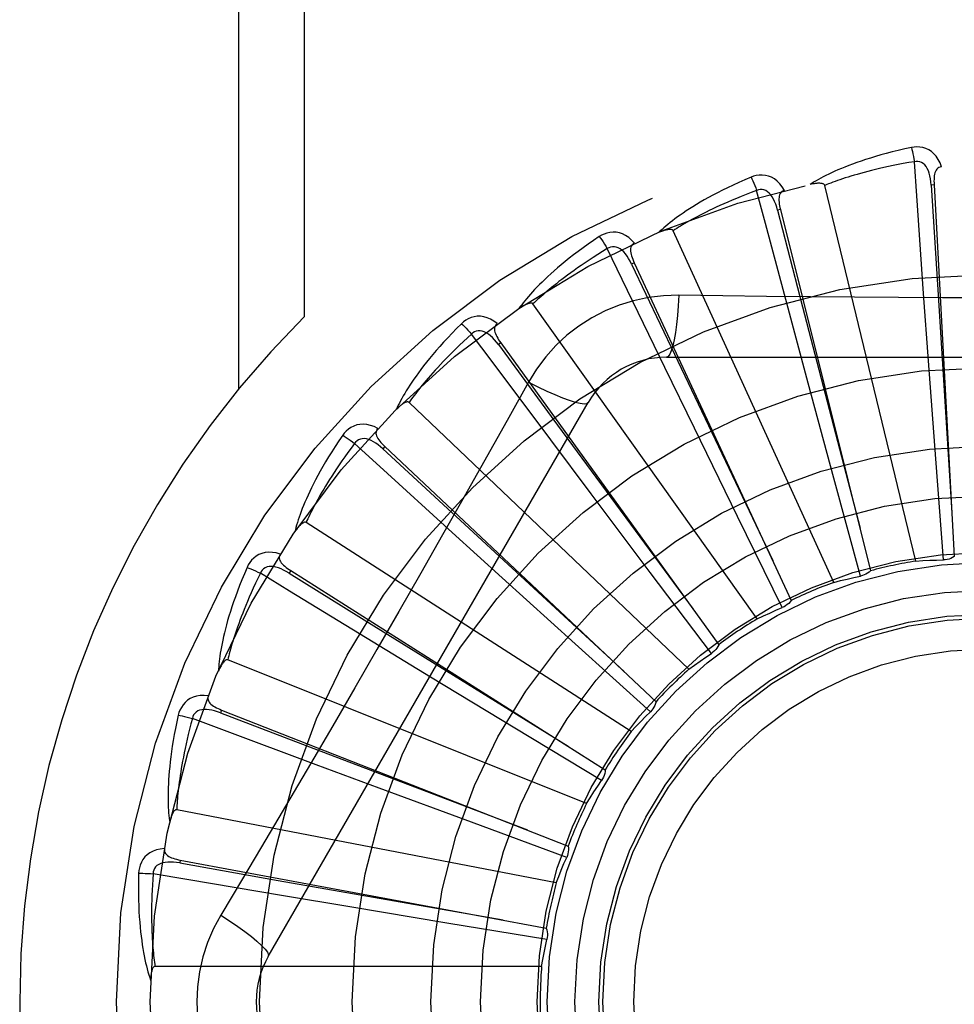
# Model space of a CAD drawing. Header units: inches. Extents: x 0 to 221, y 0 to 143.
# Tile 64 of 256: x 39.802 to 40.105, y 59.07 to 59.388. Entities that reach past the tile are written whole.
import ezdxf

# ---------------------------------------------------------------- set-up
doc = ezdxf.new("R2010")
doc.units = ezdxf.units.IN
doc.header["$LTSCALE"] = 12.1428571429
doc.header["$MEASUREMENT"] = 0
doc.linetypes.add('HIDDEN', pattern=[0.2, 0.1, -0.1])
doc.layers.add('LEFTHAND_DOOR_ASSEMBLY', color=7, linetype='CONTINUOUS')

msp = doc.modelspace()

# ---------------------------------------------------------------- linework, layer by layer
at = {"layer": 'LEFTHAND_DOOR_ASSEMBLY', "color": 8, "linetype": 'HIDDEN'}
for p, q in [((39.8731806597, 59.5405901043), (39.8731806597, 59.2685683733)), ((39.8943938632, 59.5405901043), (39.8943938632, 59.29195753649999)), ((40.092173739, 59.2130290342), (40.0627112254, 59.33447516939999)), ((40.0980445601, 59.3346412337), (40.0970863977, 59.3345886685)), ((40.098044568, 59.3346410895), (40.1045815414, 59.2144669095)), ((40.0483783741, 59.3266668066), (40.047447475, 59.326433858)), ((40.0483784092, 59.3266666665), (40.077540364, 59.2099013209)), ((40.0656289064, 59.2061412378), (40.0137149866, 59.3198168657)), ((40.001118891, 59.30943710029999), (40.0002489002, 59.3090321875)), ((40.0011189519, 59.3094369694), (40.0518518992, 59.20030066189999)), ((40.0962336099, 59.2778098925), (40.0946616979, 59.29950675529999)), ((40.0408672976, 59.1943542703), (39.9683782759, 59.2961508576)), ((40.0573555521, 59.27051975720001), (40.0517058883, 59.2915270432)), ((39.9579741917, 59.2835748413), (39.957196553, 59.283012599)), ((39.9579742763, 59.2835747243), (40.02844459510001, 59.1860119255)), ((40.0115255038, 59.2789234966), (40.2184094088, 59.2789234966)), ((40.0205597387, 59.2560036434), (40.0110365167, 59.27556209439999)), ((40.0985801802, 59.2461031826), (40.0962336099, 59.2778098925)), ((39.9669361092, 59.2709008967), (39.9600330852, 59.258525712)), ((40.0656602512, 59.2398301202), (40.0573555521, 59.27051975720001)), ((39.8828244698, 59.0851734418), (39.9862664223, 59.2643401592)), ((40.0187838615, 59.1780941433), (39.9283396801, 59.2643324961)), ((40.034522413, 59.2274402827), (40.0205597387, 59.2560036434)), ((39.920503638, 59.250014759), (39.9198464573, 59.249315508)), ((39.9205037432, 59.2500146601), (40.0081644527, 59.1675515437)), ((39.9871760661, 59.2347862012), (39.97412348, 59.2521889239)), ((40.1010605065, 59.2134024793), (40.0985801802, 59.2461031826)), ((40.0742844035, 59.2081897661), (40.0656602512, 59.2398301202)), ((40.0062920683, 59.2093814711), (39.9871760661, 59.2347862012)), ((40.0001767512, 59.1579485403), (39.8950462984, 59.2255117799)), ((40.048978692, 59.1980038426), (40.034522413, 59.2274402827)), ((39.9584111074, 59.2076342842), (39.9423009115, 59.2222522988)), ((39.8900615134, 59.2099698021), (39.8895485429, 59.20915881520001)), ((39.8900616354, 59.2099697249), (39.991744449, 59.1455867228)), ((40.0260579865, 59.1832128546), (40.0062920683, 59.2093814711)), ((39.9819895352, 59.1863063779), (39.9584111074, 59.2076342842)), ((39.935304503, 59.1755292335), (39.9167189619, 59.186834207)), ((40.0063507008, 59.164351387), (39.9819895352, 59.1863063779)), ((39.9857184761, 59.1346455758), (39.8697014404, 59.18109179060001)), ((39.9624931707, 59.1590489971), (39.935304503, 59.1755292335)), ((39.8677480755, 59.16488729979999), (39.8673978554, 59.1639938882)), ((39.8677482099, 59.1648872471), (39.9797780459, 59.1209113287)), ((39.9905691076, 59.14210114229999), (39.9624931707, 59.1590489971)), ((39.9186913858, 59.1396314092), (39.8983022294, 59.14721475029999)), ((39.9485076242, 59.1285944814), (39.9186913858, 59.1396314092)), ((39.9759315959, 59.1090274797), (39.8532211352, 59.1326779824)), ((39.9792835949, 59.1172663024), (39.9485076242, 59.1285944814)), ((39.8543697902, 59.1163966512), (39.8541949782, 59.1154531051)), ((39.8543699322, 59.1163966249), (39.9726977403, 59.0944171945)), ((39.9091721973, 59.10123825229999), (39.8877163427, 59.1048258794)), ((39.9405383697, 59.0960435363), (39.9091721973, 59.10123825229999)), ((39.9729020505, 59.0907444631), (39.9405383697, 59.0960435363)), ((39.9711698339, 59.0820201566), (39.846201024, 59.0820201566))]:
    msp.add_line(p, q, dxfattribs=at)
for points in [[(40.090717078, 59.3467067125), (40.0885378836, 59.3462387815), (40.0864582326, 59.3457622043), (40.0844797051, 59.3452803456), (40.0825958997, 59.3447940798), (40.0808023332, 59.34430430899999), (40.0790949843, 59.3438125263), (40.07746963, 59.34331962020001), (40.0759225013, 59.34282697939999), (40.0744496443, 59.3423355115), (40.0730474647, 59.3418465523), (40.0717121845, 59.34136103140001), (40.07044045, 59.3408803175), (40.0692283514, 59.3404059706), (40.0680738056, 59.3399377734), (40.0669739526, 59.3394760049), (40.0659273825, 59.3390200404), (40.0649324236, 59.3385689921), (40.063987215, 59.33812327), (40.0630901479, 59.3376825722), (40.0622389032, 59.3372477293), (40.0614313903, 59.3368191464), (40.0606653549, 59.33639753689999), (40.05993850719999, 59.3359841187), (40.0592488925, 59.3355775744), (40.0585936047, 59.3351765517), (40.0579733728, 59.33478200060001)], [(40.1004627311, 59.3404702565), (40.0999748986, 59.3417379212), (40.0994035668, 59.342864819), (40.0987456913, 59.3438587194), (40.0980083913, 59.3447099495), (40.0971941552, 59.3454184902), (40.0963146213, 59.3459834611), (40.095371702, 59.34640386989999), (40.0943981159, 59.3466909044), (40.0934186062, 59.3468448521), (40.092460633, 59.3468899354), (40.0915642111, 59.346845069), (40.090717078, 59.3467067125)], [(40.0907170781, 59.3467067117), (40.0908702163, 59.3461061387), (40.0910302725, 59.3454173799), (40.0911916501, 59.344663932), (40.0913523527, 59.3438550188), (40.0915102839, 59.3430001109), (40.091659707, 59.3421297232)], [(40.0916599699, 59.3421297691), (40.0898358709, 59.3418195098), (40.0880876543, 59.3415063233), (40.0864169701, 59.3411897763), (40.0848188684, 59.340871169), (40.08328993, 59.3405514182), (40.0818272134, 59.3402312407), (40.0804275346, 59.33991146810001), (40.079088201, 59.33959267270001), (40.0778062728, 59.3392755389), (40.0765793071, 59.3389605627), (40.0754046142, 59.3386483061), (40.074279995, 59.3383392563), (40.0732030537, 59.3380339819), (40.0721716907, 59.3377328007), (40.0711835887, 59.3374362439), (40.0702370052, 59.3371442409), (40.0693298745, 59.3368569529), (40.0684608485, 59.3365742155), (40.0676283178, 59.3362958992), (40.0668310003, 59.33602205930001), (40.0660675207, 59.3357526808), (40.0653365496, 59.3354878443), (40.064636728, 59.3352275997), (40.0639667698, 59.334972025), (40.0633247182, 59.3347212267), (40.0627112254, 59.33447516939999)], [(40.0970849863, 59.3345882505), (40.0969979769, 59.3356224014), (40.096867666, 59.336596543), (40.0966908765, 59.3375128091), (40.0964660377, 59.338367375), (40.09618864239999, 59.3391589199), (40.0958588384, 59.3398803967), (40.0954773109, 59.34052942), (40.0950420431, 59.3410883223), (40.0945528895, 59.3415387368), (40.0940155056, 59.3418799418), (40.0934332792, 59.3421038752), (40.0928311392, 59.3422173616), (40.0922380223, 59.3422256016), (40.0916556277, 59.3421294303)], [(40.0946616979, 59.29950675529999), (40.0924292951, 59.3311090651), (40.0916599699, 59.3421297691)], [(40.1004660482, 59.3404703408), (40.1000093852, 59.3404004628), (40.0996030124, 59.3402549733), (40.0992463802, 59.3400286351), (40.0989411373, 59.3397371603), (40.0986914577, 59.33939403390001), (40.0984892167, 59.3390007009), (40.0983289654, 59.338560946), (40.0982068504, 59.33808123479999), (40.0981187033, 59.3375678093), (40.0980600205, 59.33702512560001), (40.0980255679, 59.33645925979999), (40.098013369, 59.3358715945), (40.0980192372, 59.3352659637), (40.098044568, 59.3346410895)], [(40.0388999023, 59.33712751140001), (40.0368486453, 59.3362556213), (40.0348967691, 59.3353940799), (40.0330451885, 59.3345464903), (40.0312874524, 59.33371249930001), (40.0296189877, 59.3328921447), (40.0280355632, 59.3320861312), (40.0265328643, 59.33129453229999), (40.0251069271, 59.330517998), (40.0237536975, 59.3297566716), (40.02246939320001, 59.3290111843), (40.0212501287, 59.32828173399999), (40.0200923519, 59.3275690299), (40.0189919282, 59.3268738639), (40.0179468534, 59.3261956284), (40.0169542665, 59.3255340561), (40.016012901, 59.3248882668), (40.0151212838, 59.32425707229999), (40.0142775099, 59.323640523), (40.0134800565, 59.32303801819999), (40.0127264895, 59.3224499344), (40.0120146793, 59.3218762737), (40.0113422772, 59.32131731), (40.0107068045, 59.32077380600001), (40.0101065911, 59.32024409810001), (40.0095390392, 59.3197263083), (40.009004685, 59.31922150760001)], [(40.0496496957, 59.3328481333), (40.0489307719, 59.3340005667), (40.048156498, 59.33499897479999), (40.0473224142, 59.3358504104), (40.0464373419, 59.33654672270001), (40.0455037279, 59.3370883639), (40.0445331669, 59.3374766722), (40.0435277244, 59.337711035), (40.0425174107, 59.33780863), (40.0415264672, 59.33777442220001), (40.0405772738, 59.3376373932), (40.0397055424, 59.3374236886), (40.0388999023, 59.33712751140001)], [(40.0388999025, 59.3371275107), (40.0391639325, 59.3365667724), (40.0394514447, 59.3359207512), (40.03975249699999, 59.33521145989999), (40.0400633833, 59.334447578), (40.0403802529, 59.3336380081), (40.0406916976, 59.3328116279)], [(40.0406919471, 59.3328117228), (40.0389595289, 59.33216185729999), (40.0373021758, 59.3315234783), (40.0357215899, 59.3308964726), (40.0342126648, 59.3302811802), (40.0327718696, 59.3296778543), (40.0313961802, 59.3290866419), (40.0300823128, 59.328507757), (40.02882751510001, 59.32794125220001), (40.0276287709, 59.3273872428), (40.0264835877, 59.3268457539), (40.0253892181, 59.3263168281), (40.02434341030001, 59.3258005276), (40.0233437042, 59.3252969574), (40.0223879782, 59.3248060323), (40.0214738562, 59.3243278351), (40.0205996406, 59.3238619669), (40.0197632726, 59.323408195), (40.0189634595, 59.32296610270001), (40.0181986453, 59.3225352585), (40.017467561, 59.32211547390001), (40.0167688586, 59.3217064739), (40.0161012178, 59.3213080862), (40.0154632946, 59.3209201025), (40.0148538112, 59.3205423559), (40.0142708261, 59.3201745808), (40.0137149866, 59.3198168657)], [(40.0474461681, 59.3264331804), (40.0471650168, 59.3274321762), (40.0468527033, 59.3283640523), (40.0465057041, 59.3292303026), (40.0461232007, 59.3300268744), (40.0457010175, 59.3307516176), (40.0452406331, 59.3313976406), (40.0447431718, 59.3319627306), (40.0442099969, 59.3324291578), (40.0436444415, 59.3327788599), (40.0430521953, 59.3330121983), (40.0424381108, 59.3331218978), (40.0418253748, 59.33311937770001), (40.0412414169, 59.3330152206), (40.0406877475, 59.3328105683)], [(40.0517058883, 59.2915270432), (40.0435330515, 59.322135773), (40.0406919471, 59.3328117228)], [(40.0496536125, 59.3328491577), (40.0492180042, 59.3326939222), (40.0488462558, 59.3324740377), (40.048538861, 59.332184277), (40.0482943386, 59.3318403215), (40.048114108, 59.3314561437), (40.0479899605, 59.33103164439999), (40.0479158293, 59.3305695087), (40.0478867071, 59.3300753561), (40.0478973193, 59.3295545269), (40.0479424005, 59.3290105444), (40.0480156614, 59.3284483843), (40.0481148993, 59.32786903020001), (40.0482352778, 59.3272754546), (40.0483784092, 59.3266666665)], [(40.0627112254, 59.33447516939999), (40.0626395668, 59.3346325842), (40.062534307, 59.3347645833), (40.0623918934, 59.33486946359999), (40.0622229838, 59.3349523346), (40.0620363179, 59.33501698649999), (40.061834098, 59.3350656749), (40.0616217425, 59.335101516), (40.061398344, 59.3351257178), (40.0611645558, 59.33514039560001), (40.0609211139, 59.3351459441), (40.0606688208, 59.335143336), (40.0604081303, 59.3351329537), (40.0601401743, 59.3351155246), (40.0598637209, 59.3350909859), (40.0595782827, 59.335059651), (40.0592827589, 59.3350211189), (40.0589762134, 59.3349754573), (40.0586576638, 59.3349215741), (40.0583256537, 59.3348582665), (40.0579806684, 59.3347859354)], [(40.0970863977, 59.3345886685), (40.0991154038, 59.3023833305), (40.103828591, 59.228648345)], [(40.047447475, 59.326433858), (40.0555347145, 59.29519450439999), (40.074117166, 59.2236839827)], [(40.0137149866, 59.3198168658), (40.01361483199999, 59.3199578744), (40.0134864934, 59.3200675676), (40.0133268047, 59.32014360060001), (40.0131452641, 59.3201930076), (40.012949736, 59.3202211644), (40.0127419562, 59.3202307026), (40.0125266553, 59.3202257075), (40.0123027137, 59.3202071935), (40.0120703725, 59.3201773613), (40.0118302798, 59.3201367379), (40.0115830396, 59.32008643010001), (40.011329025, 59.3200268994), (40.0110692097, 59.3199590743), (40.0108023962, 59.3198826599), (40.0105280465, 59.3197978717), (40.0102451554, 59.31970410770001), (40.0099528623, 59.3196012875), (40.0096501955, 59.3194880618), (40.0093357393, 59.319362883), (40.0090099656, 59.3192262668)], [(39.9898320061, 59.3179149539), (39.9879828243, 59.3166706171), (39.9862292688, 59.3154552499), (39.9845715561, 59.3142725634), (39.9830034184, 59.31312099), (39.9815203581, 59.3119997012), (39.9801180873, 59.3109085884), (39.9787923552, 59.3098469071), (39.9775391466, 59.3088145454), (39.9763544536, 59.3078108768), (39.9752344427, 59.3068358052), (39.9741752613, 59.3058887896), (39.9731732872, 59.3049698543), (39.9722243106, 59.30407899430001), (39.9713264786, 59.3032152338), (39.9704770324, 59.3023777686), (39.9696748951, 59.301565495), (39.9689188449, 59.3007769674), (39.9682070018, 59.3000118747), (39.9675379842, 59.2992693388), (39.9669093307, 59.2985492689), (39.9663189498, 59.2978512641), (39.9657644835, 59.2971751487), (39.9652433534, 59.2965212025), (39.9647542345, 59.295887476), (39.9642949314, 59.2952716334), (39.9638657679, 59.2946748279)], [(40.0011974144, 59.3157473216), (40.000273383, 59.3167428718), (39.9993241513, 59.317576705), (39.99834400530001, 59.31825490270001), (39.9973431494, 59.3187711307), (39.9963239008, 59.31912629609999), (39.9952973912, 59.3193239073), (39.9942657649, 59.31936375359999), (39.9932552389, 59.3192683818), (39.9922886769, 59.319047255), (39.9913825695, 59.3187330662), (39.9905670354, 59.3183582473), (39.9898320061, 59.3179149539)], [(39.9898320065, 59.3179149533), (39.9901973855, 59.3174143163), (39.9906019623, 59.3168343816), (39.9910318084, 59.3161948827), (39.9914816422, 59.31550364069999), (39.9919459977, 59.3147686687), (39.9924082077, 59.31401616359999)], [(39.9924084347, 59.314016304), (39.9908303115, 59.3130503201), (39.9893237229, 59.3121098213), (39.9878903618, 59.3111950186), (39.9865251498, 59.3103052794), (39.9852245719, 59.3094401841), (39.9839856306, 59.3085993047), (39.9828050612, 59.30778223), (39.981680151, 59.30698849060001), (39.9806079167, 59.3062176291), (39.979585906, 59.30546919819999), (39.9786114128, 59.30474272), (39.9776822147, 59.3040378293), (39.9767958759, 59.3033541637), (39.9759503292, 59.3026912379), (39.9751432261, 59.3020486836), (39.9743729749, 59.3014257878), (39.973637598, 59.3008219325), (39.972935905, 59.3002364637), (39.9722664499, 59.2996686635), (39.9716280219, 59.2991181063), (39.9710193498, 59.29858426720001), (39.9704391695, 59.298066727), (39.9698862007, 59.2975650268), (39.9693592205, 59.2970787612), (39.9688563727, 59.2966073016), (39.9683782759, 59.2961508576)], [(40.0002477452, 59.3090312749), (39.9997826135, 59.3099590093), (39.9992995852, 59.3108149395), (39.99879491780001, 59.3115998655), (39.9982685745, 59.312309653), (39.9977168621, 59.3129414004), (39.9971425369, 59.3134886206), (39.9965471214, 59.31394935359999), (39.99593530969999, 59.3143064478), (39.995313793, 59.31454279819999), (39.9946880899, 59.3146598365), (39.994064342, 59.3146513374), (39.9934631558, 59.3145329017), (39.9929094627, 59.3143201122), (39.9924045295, 59.3140143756)], [(40.0110365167, 59.27556209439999), (39.9972186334, 59.3040709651), (39.9924084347, 59.314016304)], [(40.0012004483, 59.31574862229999), (40.000802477, 59.31551403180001), (40.0004792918, 59.3152279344), (40.0002323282, 59.3148852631), (40.0000572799, 59.31450121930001), (39.9999530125, 59.3140898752), (39.9999114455, 59.3136495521), (39.9999261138, 59.3131817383), (39.9999910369, 59.3126910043), (40.0001000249, 59.3121815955), (40.0002472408, 59.3116559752), (40.0004255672, 59.3111178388), (40.0006326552, 59.3105677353), (40.0008631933, 59.31000766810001), (40.0011189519, 59.3094369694)], [(40.0002489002, 59.3090321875), (40.0141020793, 59.27988789), (40.045882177, 59.2131864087)], [(40.015508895, 59.29894440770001), (40.0105746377, 59.298794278), (40.0057072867, 59.2982101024), (40.0009218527, 59.2971943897), (39.9962514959, 59.29575598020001), (39.9917203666, 59.29390238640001), (39.987371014, 59.2916495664), (39.9832425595, 59.289011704), (39.9793658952, 59.28601491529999), (39.9757744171, 59.28268808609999), (39.9724903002, 59.2790466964), (39.9695412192, 59.2751134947), (39.9669361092, 59.2709008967)], [(40.015508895, 59.29894440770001), (40.0153133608, 59.2955590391), (40.0150594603, 59.2923751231), (40.014756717, 59.2894922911), (40.0144063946, 59.2868928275), (40.0140085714, 59.2845818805), (40.013568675, 59.2826196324), (40.0130928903, 59.2810379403), (40.0125883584, 59.2798752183), (40.0120607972, 59.2791631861), (40.0115255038, 59.2789234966)], [(40.0723076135, 59.2982925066), (40.04388781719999, 59.2985712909), (40.0297284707, 59.2987349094), (40.015508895, 59.29894440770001)], [(40.2002572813, 59.2987350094), (40.1719259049, 59.2984278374), (40.1577150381, 59.2982981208), (40.1434855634, 59.2982055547), (40.12925596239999, 59.29813837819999), (40.1150172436, 59.2981215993), (40.100777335, 59.2981353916), (40.0865427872, 59.2982009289), (40.0723076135, 59.2982925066)], [(39.9683782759, 59.2961508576), (39.9682532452, 59.2962703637), (39.9681064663, 59.2963537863), (39.967935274, 59.29639822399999), (39.9677476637, 59.2964123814), (39.9675503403, 59.29640302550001), (39.9673445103, 59.2963730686), (39.9671340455, 59.2963274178), (39.9669176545, 59.2962668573), (39.9666951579, 59.2961935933), (39.96646709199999, 59.2961082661), (39.9662338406, 59.296012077), (39.9659956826, 59.2959055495), (39.9657533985, 59.2957897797), (39.9655058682, 59.29566425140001), (39.9652525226, 59.29552907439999), (39.9649924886, 59.2953834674), (39.964720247, 59.2952240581), (39.9644491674, 59.2950587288), (39.9641922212, 59.2948950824), (39.9639450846, 59.2947305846)], [(39.9568570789, 59.28978588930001), (39.95576133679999, 59.2905885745), (39.954671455, 59.29122769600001), (39.9535806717, 59.2917081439), (39.9525002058, 59.29202562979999), (39.9514321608, 59.2921814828), (39.9503868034, 59.2921812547), (39.949366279, 59.29202514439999), (39.9483920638, 59.2917402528), (39.9474848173, 59.2913401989), (39.9466545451, 59.290860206), (39.9459246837, 59.2903378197), (39.9452868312, 59.2897634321)], [(39.9452868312, 59.2897634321), (39.9437065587, 59.2881916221), (39.9422147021, 59.2866663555), (39.9408107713, 59.2851913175), (39.9394889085, 59.2837637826), (39.9382448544, 59.2823820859), (39.9370744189, 59.2810453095), (39.935973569, 59.2797519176), (39.9349383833, 59.2785010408), (39.9339650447, 59.2772913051), (39.9330498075, 59.276121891), (39.9321889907, 59.2749915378), (39.9313790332, 59.273899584), (39.93061580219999, 59.272845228), (39.929897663, 59.2718271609), (39.9292220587, 59.27084407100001), (39.9285881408, 59.2698946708), (39.9279949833, 59.26897730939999), (39.9274407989, 59.2680913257), (39.9269243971, 59.26723559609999), (39.9264433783, 59.2664095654), (39.9259957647, 59.2656124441), (39.925579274, 59.26484361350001), (39.9251913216, 59.2641028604), (39.9248309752, 59.2633880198), (39.9244965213, 59.26269638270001), (39.9241880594, 59.2620291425)], [(39.9452868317, 59.2897634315), (39.945740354, 59.2893409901), (39.9462473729, 59.2888481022), (39.9467904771, 59.2883015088), (39.9473630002, 59.2877078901), (39.9479580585, 59.28707407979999), (39.9485543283, 59.28642264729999)], [(39.9568602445, 59.28978820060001), (39.9565135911, 59.2894822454), (39.9562502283, 59.2891399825), (39.9560725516, 59.2887567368), (39.9559733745, 59.2883465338), (39.9559488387, 59.2879228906), (39.9559913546, 59.287482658), (39.9560942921, 59.2870260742), (39.9562509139, 59.2865564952), (39.9564543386, 59.2860769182), (39.9566983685, 59.2855886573), (39.9569753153, 59.2850939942), (39.9572827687, 59.2845930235), (39.9576151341, 59.284086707), (39.9579742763, 59.2835747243)], [(39.9485545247, 59.2864228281), (39.9471877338, 59.28517563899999), (39.9458863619, 59.2839670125), (39.944652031, 59.28279747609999), (39.9434798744, 59.28166544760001), (39.94236652, 59.2805698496), (39.9413091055, 59.2795096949), (39.9403045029, 59.2784839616), (39.9393501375, 59.2774916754), (39.9384431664, 59.27653182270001), (39.9375812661, 59.27560350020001), (39.9367618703, 59.2747057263), (39.9359828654, 59.273837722), (39.9352419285, 59.2729986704), (39.9345371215, 59.2721877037), (39.9338662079, 59.27140401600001), (39.93322776, 59.27064660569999), (39.9326199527, 59.2699144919), (39.9320417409, 59.269206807), (39.9314918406, 59.26852257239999), (39.9309691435, 59.2678611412), (39.9304725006, 59.26722175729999), (39.93000075, 59.26660377), (39.9295527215, 59.2660064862), (39.9291272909, 59.2654292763), (39.9287227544, 59.264871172), (39.9283396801, 59.2643324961)], [(39.9571955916, 59.2830114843), (39.9565632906, 59.28383442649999), (39.9559270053, 59.2845834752), (39.9552829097, 59.2852587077), (39.9546317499, 59.2858560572), (39.9539704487, 59.2863719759), (39.9533029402, 59.2868006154), (39.9526310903, 59.2871403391), (39.9519627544, 59.2873751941), (39.9513077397, 59.2874896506), (39.9506711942, 59.2874861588), (39.9500603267, 59.2873597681), (39.9494924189, 59.2871296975), (39.9489890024, 59.2868159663), (39.948551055, 59.2864201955)], [(39.97412348, 59.2521889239), (39.9551599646, 59.2775675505), (39.9485545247, 59.2864228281)], [(39.957196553, 59.283012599), (39.9763149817, 59.2570167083), (40.0201441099, 59.1975350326)], [(39.9669343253, 59.2709018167), (39.9699650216, 59.2693778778), (39.9728499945, 59.2680054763), (39.975498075, 59.2668261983), (39.9779243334, 59.2658299), (39.9801245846, 59.2650189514), (39.9820438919, 59.2644187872), (39.9836516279, 59.2640399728), (39.9849107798, 59.26389556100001), (39.9857910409, 59.2639963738), (39.986266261, 59.26433988)], [(39.9283396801, 59.2643324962), (39.9281942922, 59.2644261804), (39.9280343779, 59.2644803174), (39.9278578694, 59.2644915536), (39.9276709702, 59.2644699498), (39.9274789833, 59.2644234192), (39.9272825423, 59.2643550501), (39.9270845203, 59.26427039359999), (39.926883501, 59.2641699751), (39.9266788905, 59.26405592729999), (39.9264710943, 59.2639289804), (39.9262602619, 59.2637903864), (39.9260465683, 59.2636407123), (39.9258305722, 59.263481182), (39.9256112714, 59.2633110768), (39.9253880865, 59.2631303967), (39.925160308, 59.2629382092), (39.9249269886, 59.2627339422), (39.9246882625, 59.2625165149), (39.9244439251, 59.26228449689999), (39.9241940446, 59.2620383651)], [(39.9600330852, 59.258525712), (39.9461334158, 59.2338364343), (39.9391403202, 59.2214646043), (39.9321057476, 59.2090952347), (39.9250491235, 59.1967384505), (39.9179442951, 59.18439896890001), (39.9108123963, 59.17207374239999), (39.9036383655, 59.15977903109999), (39.89644147, 59.1474967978)], [(39.9182312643, 59.25590215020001), (39.9170034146, 59.2564829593), (39.9158122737, 59.2569042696), (39.914650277, 59.257169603), (39.9135292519, 59.257276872), (39.9124510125, 59.2572277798), (39.9114245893, 59.2570297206), (39.9104520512, 59.2566832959), (39.9095493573, 59.2562191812), (39.9087342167, 59.25565465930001), (39.9080097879, 59.2550262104), (39.9073919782, 59.2543751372), (39.9068743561, 59.253690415)], [(39.9068743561, 59.253690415), (39.9056201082, 59.2518479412), (39.90444387, 59.2500679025), (39.9033444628, 59.2483538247), (39.9023166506, 59.246701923), (39.901356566, 59.2451097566), (39.9004602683, 59.24357563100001), (39.8996240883, 59.2420972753), (39.8988443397, 59.24067309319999), (39.8981175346, 59.2393010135), (39.89744015, 59.2379795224), (39.8968088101, 59.2367066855), (39.8962201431, 59.2354811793), (39.8956702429, 59.2343014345), (39.8951577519, 59.23316585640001), (39.8946804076, 59.2320726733), (39.8942376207, 59.23102046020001), (39.893828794, 59.230007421), (39.8934522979, 59.2290325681), (39.8931071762, 59.2280945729), (39.8927911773, 59.2271924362), (39.8925025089, 59.2263250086), (39.8922390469, 59.2254912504), (39.8919982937, 59.2246904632), (39.8917797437, 59.22392034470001), (39.891582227, 59.2231779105), (39.89140561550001, 59.22246435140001)], [(39.9068743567, 59.2536904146), (39.9073996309, 59.25336143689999), (39.9079907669, 59.2529734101), (39.9086275, 59.2525394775), (39.90930202, 59.252064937), (39.9100062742, 59.25155519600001), (39.910715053, 59.2510283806)], [(39.9182338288, 59.2559048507), (39.9179514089, 59.255538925), (39.917757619, 59.25515306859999), (39.9176556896, 59.25474313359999), (39.9176359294, 59.25432156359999), (39.9176920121, 59.25390093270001), (39.9178170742, 59.253476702), (39.9180045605, 59.2530478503), (39.9182472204, 59.252616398), (39.9185377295, 59.25218398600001), (39.9188697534, 59.2517507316), (39.919235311, 59.2513174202), (39.9196320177, 59.2508836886), (39.9200541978, 59.2504494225), (39.9205037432, 59.2500146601)], [(39.9107152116, 59.2510285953), (39.9096091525, 59.2495452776), (39.9085600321, 59.2481122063), (39.9075693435, 59.2467302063), (39.9066326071, 59.2453968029), (39.9057467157, 59.2441103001), (39.9049090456, 59.2428691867), (39.9041167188, 59.2416718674), (39.9033673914, 59.2405168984), (39.9026584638, 59.239402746), (39.9019878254, 59.2383280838), (39.9013531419, 59.23729146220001), (39.9007524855, 59.2362917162), (39.9001837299, 59.2353276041), (39.8996451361, 59.2343979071), (39.8991346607, 59.2335014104), (39.8986510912, 59.2326368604), (39.8981928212, 59.2318029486), (39.8977589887, 59.2309986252), (39.8973485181, 59.2302226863), (39.8969604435, 59.22947428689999), (39.8965937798, 59.2287524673), (39.8962475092, 59.2280563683), (39.8959206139, 59.2273850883), (39.895612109, 59.226737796), (39.895320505, 59.2261132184), (39.8950462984, 59.2255117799)], [(39.9198457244, 59.2493142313), (39.9190691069, 59.2500026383), (39.9183025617, 59.250617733), (39.9175423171, 59.2511588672), (39.9167898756, 59.2516221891), (39.9160428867, 59.2520036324), (39.9153063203, 59.2522981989), (39.9145823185, 59.252504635), (39.9138816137, 59.25260876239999), (39.9132167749, 59.2525971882), (39.9125923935, 59.2524732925), (39.9120164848, 59.2522335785), (39.9115023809, 59.2519001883), (39.9110674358, 59.2514968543), (39.9107123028, 59.2510253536)], [(39.9423009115, 59.2222522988), (39.9188771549, 59.2435834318), (39.9107152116, 59.2510285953)], [(39.9198464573, 59.249315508), (39.9435391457, 59.2274075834), (39.9978332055, 59.1772955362)], [(39.8950462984, 59.2255117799), (39.89488580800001, 59.2255762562), (39.8947185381, 59.225599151), (39.8945430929, 59.22557677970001), (39.8943636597, 59.2255201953), (39.8941839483, 59.2254381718), (39.8940039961, 59.2253338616), (39.893825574, 59.22521325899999), (39.8936471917, 59.2250766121), (39.89346786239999, 59.2249259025), (39.8932878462, 59.224761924), (39.893107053, 59.2245859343), (39.892925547, 59.22439852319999), (39.8927436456, 59.2242009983), (39.8925605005, 59.2239924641), (39.8923755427, 59.2237728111), (39.8921882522, 59.22354098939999), (39.8919946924, 59.2232917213), (39.8918045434, 59.2230375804), (39.8916272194, 59.2227907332), (39.8914595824, 59.2225471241)], [(39.8867160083, 59.21532075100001), (39.8854004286, 59.215658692), (39.8841510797, 59.2158469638), (39.8829598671, 59.21588759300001), (39.8818387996, 59.2157807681), (39.8807893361, 59.2155285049), (39.8798189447, 59.215139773), (39.8789295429, 59.2146155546), (39.8781309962, 59.2139889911), (39.8774374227, 59.2132804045), (39.87684502, 59.2125262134), (39.8763615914, 59.21176998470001), (39.8759829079, 59.21099967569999)], [(39.8867178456, 59.21532345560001), (39.8865098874, 59.2149109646), (39.886392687, 59.2144955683), (39.8863701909, 59.2140737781), (39.8864305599, 59.21365605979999), (39.886565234, 59.2132536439), (39.8867683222, 59.21286074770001), (39.8870335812, 59.212475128), (39.8873535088, 59.2120973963), (39.8877206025, 59.2117277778), (39.8881286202, 59.2113651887), (39.8885695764, 59.2110088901), (39.8890411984, 59.2106580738), (39.8895379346, 59.21031155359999), (39.8900616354, 59.2099697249)], [(40.092173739, 59.2130290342), (40.0943971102, 59.2131730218), (40.0966193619, 59.21328325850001), (40.098840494, 59.2133597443), (40.1010605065, 59.2134024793)], [(40.1045815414, 59.2144669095), (40.1040454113, 59.2141529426), (40.1034843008, 59.2138925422), (40.1028924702, 59.2136840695), (40.1022848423, 59.2135311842), (40.1016761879, 59.2134377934), (40.1010605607, 59.2134024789)], [(39.8759829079, 59.21099967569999), (39.8751000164, 59.20895312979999), (39.8742819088, 59.2069826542), (39.8735267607, 59.2050914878), (39.8728301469, 59.2032749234), (39.8721887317, 59.2015298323), (39.8715989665, 59.199853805), (39.871057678, 59.1982439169), (39.8705615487, 59.1966979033), (39.8701075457, 59.1952130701), (39.8696924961, 59.1937872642), (39.8693134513, 59.1924179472), (39.8689673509, 59.1911031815), (39.8686506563, 59.189840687), (39.8683623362, 59.1886286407), (39.8681005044, 59.18746487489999), (39.8678648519, 59.1863478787), (39.8676551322, 59.1852757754), (39.867469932, 59.184247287), (39.8673085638, 59.1832609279), (39.8671690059, 59.1823152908), (39.8670497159, 59.1814089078), (39.86694880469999, 59.1805403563), (39.8668639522, 59.1797084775), (39.8667950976, 59.1789109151), (39.8667416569, 59.1781445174), (39.8667032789, 59.1774104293)], [(39.8802581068, 59.2091128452), (39.8794527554, 59.20744701), (39.8786938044, 59.2058412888), (39.8779825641, 59.2042967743), (39.877315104, 59.2028101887), (39.876688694, 59.20137927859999), (39.876101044, 59.2000020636), (39.8755496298, 59.1986764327), (39.8750324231, 59.1974005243), (39.8745471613, 59.1961723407), (39.8740920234, 59.19499017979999), (39.8736649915, 59.1938521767), (39.8732643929, 59.1927568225), (39.8728883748, 59.1917024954), (39.8725354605, 59.1906876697), (39.8722038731, 59.1897107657), (39.8718926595, 59.1887703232), (39.8716004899, 59.187864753), (39.8713267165, 59.18699286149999), (39.871070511, 59.1861532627), (39.8708310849, 59.18534494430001), (39.8706076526, 59.1845667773), (39.87039937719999, 59.1838177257), (39.8702054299, 59.1830967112), (39.8700250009, 59.1824027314), (39.8698568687, 59.1817342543), (39.8697014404, 59.18109179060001)], [(39.8759829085, 59.2109996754), (39.8765609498, 59.2107760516), (39.8772148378, 59.2105069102), (39.8779221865, 59.2102013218), (39.8786743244, 59.2098630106), (39.8794623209, 59.20949576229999), (39.8802579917, 59.2091126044)], [(39.8895480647, 59.2091574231), (39.8886551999, 59.2096864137), (39.8877860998, 59.2101453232), (39.8869371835, 59.2105328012), (39.8861106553, 59.2108453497), (39.8853049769, 59.2110785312), (39.8845259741, 59.2112283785), (39.8837759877, 59.2112940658), (39.8830682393, 59.2112637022), (39.8824176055, 59.21112651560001), (39.8818279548, 59.2108866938), (39.8813078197, 59.2105423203), (39.8808661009, 59.2101176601), (39.8805153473, 59.2096393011), (39.8802558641, 59.2091091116)], [(39.9167189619, 59.186834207), (39.8896815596, 59.2033468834), (39.8802581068, 59.2091128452)], [(39.8895485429, 59.20915881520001), (39.9169591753, 59.1921306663), (39.9797558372, 59.153199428)], [(40.077540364, 59.2099013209), (40.0770733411, 59.2094915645), (40.0765716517, 59.20912967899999), (40.0760299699, 59.20881296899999), (40.0754622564, 59.20854785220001), (40.0748822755, 59.2083409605), (40.0742844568, 59.208189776)], [(40.0656289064, 59.2061412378), (40.0677848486, 59.2067033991), (40.0699460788, 59.2072322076), (40.0721125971, 59.2077276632), (40.0742844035, 59.2081897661)], [(40.0518518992, 59.20030066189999), (40.0514708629, 59.1998099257), (40.051046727, 59.1993596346), (40.0505747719, 59.198946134), (40.0500674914, 59.1985783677), (40.049537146, 59.19826545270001), (40.0489787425, 59.1980038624)], [(40.0408672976, 59.1943542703), (40.0428778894, 59.1953142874), (40.0448999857, 59.1962425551), (40.0469335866, 59.1971390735), (40.048978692, 59.1980038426)], [(40.0187838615, 59.1780941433), (40.0205764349, 59.1794173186), (40.0223863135, 59.1807114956), (40.0242134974, 59.1819766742), (40.0260579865, 59.1832128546)], [(40.02844459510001, 59.1860119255), (40.0281633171, 59.1854579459), (40.0278320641, 59.1849355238), (40.0274468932, 59.1844401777), (40.0270183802, 59.1839830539), (40.0265568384, 59.1835754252), (40.0260580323, 59.1832128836)], [(39.8697014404, 59.18109179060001), (39.869531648, 59.1811247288), (39.869363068, 59.1811155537), (39.8691950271, 59.1810603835), (39.8690295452, 59.1809708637), (39.8688686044, 59.18085631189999), (39.868711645, 59.1807198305), (39.8685592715, 59.1805676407), (39.8684099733, 59.1803997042), (39.8682624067, 59.1802177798), (39.8681166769, 59.1800226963), (39.867972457, 59.1798156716), (39.8678296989, 59.1795972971), (39.8676884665, 59.1793689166), (39.8675480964, 59.1791294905), (39.8674080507, 59.1788788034), (39.8672680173, 59.178615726), (39.8671274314, 59.17833961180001), (39.8669865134, 59.178048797), (39.8668452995, 59.1777411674), (39.8667037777, 59.17741742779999)], [(39.8634503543, 59.1695084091), (39.8620945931, 59.169591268), (39.8608321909, 59.1695396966), (39.8596548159, 59.1693541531), (39.8585742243, 59.1690370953), (39.8575914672, 59.1685907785), (39.8567121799, 59.1680254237), (39.8559380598, 59.1673423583), (39.8552725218, 59.1665759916), (39.854725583, 59.1657489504), (39.8542866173, 59.16489627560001), (39.8539550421, 59.1640622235), (39.8537289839, 59.1632341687)], [(39.8634517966, 59.1695122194), (39.8633255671, 59.169067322), (39.8632890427, 59.1686369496), (39.8633467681, 59.1682184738), (39.8634851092, 59.1678197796), (39.8636935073, 59.1674501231), (39.8639672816, 59.1671027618), (39.8643007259, 59.1667743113), (39.8646863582, 59.1664639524), (39.8651167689, 59.1661704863), (39.8655860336, 59.1658916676), (39.8660864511, 59.1656252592), (39.8666159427, 59.16537003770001), (39.8671692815, 59.1651237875), (39.8677482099, 59.1648872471)], [(40.0081644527, 59.1675515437), (40.0079909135, 59.1669501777), (40.0077648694, 59.166374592), (40.0074847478, 59.1658220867), (40.007154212, 59.165298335), (40.0067767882, 59.1648090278), (40.0063507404, 59.1643514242)], [(39.8673976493, 59.1639924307), (39.8664208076, 59.16434288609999), (39.8654805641, 59.1646290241), (39.8645736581, 59.1648488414), (39.8637029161, 59.1649993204), (39.8628676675, 59.1650758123), (39.8620743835, 59.1650755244), (39.8613255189, 59.1649980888), (39.8606363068, 59.1648343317), (39.8600233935, 59.1645764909), (39.8594897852, 59.1642294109), (39.8590442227, 59.1637928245), (39.8586908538, 59.1632922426), (39.8584369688, 59.1627561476), (39.8582825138, 59.1621864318)], [(39.8673978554, 59.1639938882), (39.8975357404, 59.15246095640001), (39.96656537, 59.12611760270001)], [(40.0001767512, 59.1579485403), (40.0016865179, 59.1595870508), (40.003218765, 59.1612003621), (40.0047734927, 59.1627884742), (40.0063507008, 59.164351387)], [(39.8537289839, 59.1632341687), (39.8532493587, 59.1610575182), (39.8528189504, 59.1589678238), (39.8524353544, 59.1569679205), (39.8520951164, 59.1550523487), (39.8517955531, 59.1532174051), (39.8515336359, 59.151460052), (39.8513068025, 59.1497768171), (39.8511122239, 59.148164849), (39.8509474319, 59.146620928), (39.8508097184, 59.1451423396), (39.8506966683, 59.1437260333), (39.8506056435, 59.1423695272), (39.8505336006, 59.1410699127), (39.8504798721, 59.1398252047), (39.8504430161, 59.13863291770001), (39.850423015, 59.13749150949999), (39.8504199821, 59.1363990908), (39.8504327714, 59.1353541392), (39.850460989, 59.1343550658), (39.8505029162, 59.1334001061), (39.85055731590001, 59.13248752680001), (39.8506226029, 59.13161557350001), (39.8506967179, 59.1307826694), (39.8507800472, 59.1299864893), (39.8508726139, 59.1292238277), (39.8509738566, 59.1284957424)], [(39.8582840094, 59.1621905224), (39.8578084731, 59.1604023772), (39.8573671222, 59.15868204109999), (39.8569610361, 59.1570308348), (39.8565869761, 59.1554447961), (39.8562426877, 59.15392119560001), (39.8559262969, 59.1524576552), (39.8556357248, 59.1510516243), (39.8553693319, 59.1497008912), (39.8551252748, 59.14840306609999), (39.8549020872, 59.147156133), (39.8546981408, 59.1459578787), (39.8545120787, 59.1448065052), (39.8543423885, 59.1437000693), (39.8541879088, 59.1426367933), (39.8540471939, 59.14161479), (39.8539195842, 59.1406324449), (39.8538040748, 59.1396879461), (39.8537002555, 59.13877999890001), (39.853607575, 59.1379070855), (39.8535254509, 59.1370680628), (39.8534533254, 59.1362616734), (39.8533905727, 59.1354867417), (39.8533365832, 59.1347420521), (39.8532907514, 59.1340264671), (39.8532521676, 59.133338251), (39.8532211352, 59.1326779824)], [(39.8537289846, 59.1632341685), (39.854338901, 59.1631239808), (39.8550319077, 59.1629834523), (39.8557843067, 59.162817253), (39.8565868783, 59.16262739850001), (39.8574301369, 59.1624159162), (39.858283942, 59.1621902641)], [(39.8983022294, 59.14721475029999), (39.8686283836, 59.1583121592), (39.8582840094, 59.1621905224)], [(39.89644147, 59.1474967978), (39.8819901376, 59.12302392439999), (39.8747687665, 59.1108433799), (39.8674775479, 59.09863361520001)], [(39.991744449, 59.1455867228), (39.9916892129, 59.1449678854), (39.9915758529, 59.1443597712), (39.9914023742, 59.1437567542), (39.9911744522, 59.143173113), (39.9908974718, 59.1426231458), (39.9905691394, 59.1421011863)], [(39.9857184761, 59.1346455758), (39.9868908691, 59.1365402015), (39.9880901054, 59.1384143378), (39.9893161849, 59.1402679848), (39.9905691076, 59.14210114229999)], [(39.8532211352, 59.1326779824), (39.8530481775, 59.132678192), (39.8528843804, 59.1326372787), (39.8527298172, 59.1325513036), (39.8525842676, 59.13243208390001), (39.8524479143, 59.1322891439), (39.8523196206, 59.1321254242), (39.8521988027, 59.1319471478), (39.8520839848, 59.1317539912), (39.8519735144, 59.13154742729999), (39.8518673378, 59.1313282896), (39.8517649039, 59.1310977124), (39.8516660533, 59.130856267), (39.8515705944, 59.1306052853), (39.8514780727, 59.1303436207), (39.8513880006, 59.13007096), (39.8513002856, 59.12978613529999), (39.8512144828, 59.1294883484), (39.8511311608, 59.1291761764), (39.8510507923, 59.1288477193), (39.85097321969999, 59.12850361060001)], [(39.8492751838, 59.12012090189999), (39.8479282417, 59.11994568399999), (39.8466984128, 59.1196561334), (39.8455774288, 59.11925112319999), (39.8445763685, 59.1187352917), (39.8436958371, 59.1181110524), (39.8429394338, 59.1173895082), (39.842308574, 59.1165722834), (39.841800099, 59.1156938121), (39.8414195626, 59.11477820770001), (39.8411498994, 59.1138578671), (39.8409821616, 59.1129761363), (39.8409168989, 59.1121202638)], [(39.8492758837, 59.1201241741), (39.8492361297, 59.1196638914), (39.8492817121, 59.1192346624), (39.849417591, 59.11883472), (39.8496288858, 59.11846936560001), (39.8499034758, 59.1181458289), (39.8502380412, 59.11785655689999), (39.8506276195, 59.1175971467), (39.8510650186, 59.1173653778), (39.85154319, 59.1171586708), (39.8520567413, 59.1169736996), (39.8525985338, 59.1168068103), (39.8531667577, 59.1166564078), (39.8537567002, 59.1165193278), (39.8543699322, 59.1163966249)], [(39.9797780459, 59.1209113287), (39.9798409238, 59.120293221), (39.9798446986, 59.1196746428), (39.9797884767, 59.119049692), (39.9796751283, 59.1184334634), (39.9795072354, 59.1178410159), (39.9792836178, 59.1172663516)], [(39.9759315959, 59.1090274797), (39.976724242, 59.1111097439), (39.9775471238, 59.1131769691), (39.9784002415, 59.11522915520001), (39.9792835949, 59.1172663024)], [(39.8541950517, 59.115451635), (39.8531695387, 59.1156108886), (39.8521921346, 59.1157139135), (39.8512600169, 59.1157581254), (39.8503765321, 59.1157410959), (39.8495419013, 59.1156581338), (39.8487630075, 59.11550772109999), (39.8480423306, 59.1152899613), (39.8473965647, 59.1149987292), (39.8468435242, 59.1146295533), (39.8463852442, 59.1141877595), (39.8460303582, 59.1136747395), (39.8457781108, 59.1131163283), (39.8456302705, 59.11254187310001), (39.8455864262, 59.1119532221)], [(39.8541949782, 59.1154531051), (39.8859708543, 59.1098322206), (39.9587385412, 59.0970288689)], [(39.8409168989, 59.1121202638), (39.840860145, 59.1098190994), (39.8408372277, 59.10761595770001), (39.8408451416, 59.1055139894), (39.8408810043, 59.103504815), (39.8409425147, 59.1015807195), (39.8410270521, 59.099742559), (39.8411322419, 59.0979901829), (39.8412558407, 59.0963186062), (39.84139585, 59.0947240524), (39.8415503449, 59.0932025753), (39.8417174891, 59.09175016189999), (39.8418960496, 59.0903631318), (39.84208457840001, 59.0890375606), (39.8422828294, 59.0877701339), (39.842490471, 59.0865574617), (39.8427072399, 59.0853958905), (39.8429330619, 59.0842819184), (39.8431678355, 59.08321176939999), (39.8434115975, 59.08218180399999), (39.8436645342, 59.081188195), (39.8439262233, 59.0802271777), (39.8441991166, 59.0792950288), (39.8444862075, 59.07838621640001), (39.8447862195, 59.0775026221)], [(39.8409168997, 59.1121202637), (39.84153664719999, 59.1121274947), (39.8422437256, 59.1121206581), (39.8430139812, 59.11209985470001), (39.84383797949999, 59.1120653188), (39.8447060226, 59.112017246), (39.8455871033, 59.1119572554)], [(39.8455871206, 59.1119575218), (39.8454585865, 59.1101116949), (39.845350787, 59.1083389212), (39.8452645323, 59.1066407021), (39.8451973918, 59.1050125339), (39.8451476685, 59.10345130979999), (39.8451139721, 59.1019543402), (39.8450947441, 59.1005187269), (39.8450887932, 59.0991419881), (39.8450947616, 59.0978214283), (39.8451115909, 59.0965547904), (39.8451381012, 59.095339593), (39.8451733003, 59.0941738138), (39.845216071, 59.0930552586), (39.8452656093, 59.0919819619), (39.8453208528, 59.0909517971), (39.8453814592, 59.0899630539), (39.8454467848, 59.08901376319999), (39.8455166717, 59.0881025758), (39.8455908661, 59.0872278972), (39.8456690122, 59.0863884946), (39.8457508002, 59.0855830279), (39.8458358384, 59.0848102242), (39.8459237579, 59.0840687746), (39.8460141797, 59.0833574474), (39.846106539, 59.0826743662), (39.846201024, 59.0820201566)], [(39.8877163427, 59.1048258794), (39.8564785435, 59.1101069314), (39.8455871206, 59.1119575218)], [(39.8674775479, 59.09863361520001), (39.8651341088, 59.09427543), (39.8632024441, 59.0897539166), (39.861688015, 59.0850776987), (39.8606003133, 59.0802973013), (39.8599458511, 59.0754644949), (39.8597257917, 59.0705901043)], [(39.8674775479, 59.09863361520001), (39.8703115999, 59.0967715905), (39.8729419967, 59.09495975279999), (39.8752872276, 59.09325615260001), (39.8773632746, 59.09165303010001), (39.879165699, 59.0901530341), (39.8806451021, 59.0887909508), (39.8817770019, 59.0875880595), (39.8825316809, 59.0865697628), (39.8828845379, 59.0857568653), (39.8828244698, 59.0851734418)], [(39.9726977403, 59.0944171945), (39.9728764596, 59.0938221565), (39.9729972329, 59.0932154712), (39.97306029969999, 59.092591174), (39.9730656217, 59.0919646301), (39.9730128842, 59.091351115), (39.9729020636, 59.0907445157)], [(39.9711698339, 59.0820201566), (39.9715540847, 59.0842148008), (39.9719708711, 59.0864004), (39.972420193, 59.0885769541), (39.9729020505, 59.0907444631)], [(39.8462010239, 59.0820201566), (39.8460315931, 59.0819878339), (39.8458788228, 59.081916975), (39.8457435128, 59.0818037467), (39.8456232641, 59.0816596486), (39.8455164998, 59.0814940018), (39.8454215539, 59.08130950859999), (39.8453366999, 59.0811121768), (39.8452605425, 59.0809014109), (39.8451911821, 59.08067835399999), (39.8451284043, 59.0804437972), (39.8450714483, 59.0801987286), (39.8450200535, 59.0799436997), (39.8449737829, 59.0796799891), (39.8449324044, 59.0794064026), (39.8448954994, 59.0791225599), (39.8448631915, 59.07882729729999), (39.8448349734, 59.0785128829), (39.8448123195, 59.0781986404), (39.8447966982, 59.07790340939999), (39.84478762, 59.0776209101)], [(39.8597257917, 59.0705901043), (39.8599476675, 59.0657129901), (39.8606021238, 59.06088042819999), (39.8616866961, 59.0561047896), (39.8631981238, 59.05143266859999), (39.8651305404, 59.0469097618), (39.8674775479, 59.0425465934)]]:
    msp.add_lwpolyline(points, dxfattribs=at)
for radius in [0.2812500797, 0.2702837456, 0.235, 0.205, 0.179592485, 0.1635, 0.1452498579, 0.1420000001, 0.133, 0.12525, 0.124, 0.1139999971]:
    msp.add_circle((40.1149674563, 59.0705901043), radius, dxfattribs=at)
for centre, radius, start, end in [((40.1149674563, 59.0705901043), 0.3125, 134.8970822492, 225.1029177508), ((40.0115255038, 59.2497568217), 0.0291666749, 90, 150), ((40.1149674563, 59.0705901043), 0.1442511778, 99.0916451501, 105.0378919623), ((40.1149674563, 59.0705901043), 0.1442511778, 110.0007360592, 115.9469828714), ((40.1149674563, 59.0705901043), 0.1442511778, 120.9098269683, 126.8560737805), ((40.1149674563, 59.0705901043), 0.1442511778, 131.8189178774, 137.7651646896), ((40.1149674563, 59.0705901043), 0.1442511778, 142.7280087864, 148.6742555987), ((40.1149674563, 59.0705901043), 0.1442511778, 153.6370996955, 159.5833465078), ((40.1149674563, 59.0705901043), 0.1442511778, 164.5461906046, 170.4924374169), ((39.9080835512, 59.0705901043), 0.0291666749, 150, 210), ((40.1149674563, 59.0705901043), 0.1442511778, 175.4552815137, 181.401528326)]:
    msp.add_arc(centre, radius, start, end, dxfattribs=at)

doc.saveas('drawing.dxf')
